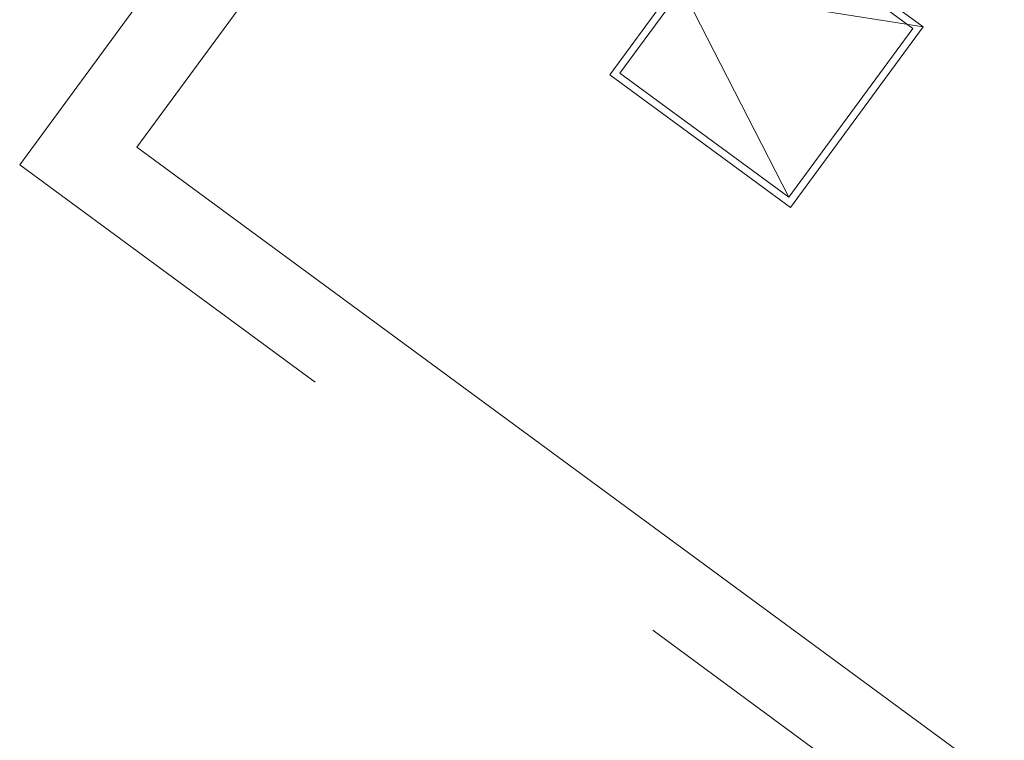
# Model space of a CAD drawing. Header units: metres. Extents: x 135583 to 135939, y 457896 to 458258.
# Tile 139 of 256: x 135758.42 to 135763.12, y 457910.78 to 457914.22. Entities that reach past the tile are written whole.
import ezdxf

# ---------------------------------------------------------------- set-up
doc = ezdxf.new("R2010")
doc.units = ezdxf.units.M
doc.linetypes.add('Hidden', pattern=[4, 2, -2])
doc.layers.add('NIEUWE INSTALLATIE', color=250, linetype='Continuous', lineweight=0)

msp = doc.modelspace()

# ---------------------------------------------------------------- linework, layer by layer
at = {"layer": 'NIEUWE INSTALLATIE'}
for p, q in [((135767.4175, 457925.0987), (135758.9806, 457913.6148)), ((135767.4175, 457925.0987), (135758.9806, 457913.6148)), ((135761.8718, 457914.8225), (135761.2383, 457913.9602)), ((135762.7341, 457914.1889), (135761.8718, 457914.8225)), ((135761.5832, 457914.3706), (135762.0931, 457913.3756)), ((135762.7341, 457914.1889), (135761.5832, 457914.3706)), ((135762.1006, 457913.3266), (135762.7341, 457914.1889)), ((135761.2383, 457913.9602), (135762.1006, 457913.3266)), ((135758.9806, 457913.6148), (135766.4753, 457908.1086)), ((135758.9806, 457913.6148), (135766.4753, 457908.1086))]:
    msp.add_line(p, q, dxfattribs=at)
at = {"layer": 'NIEUWE INSTALLATIE', "linetype": 'Hidden'}
for p, q in [((135758.4213, 457913.5296), (135765.8222, 457923.6032)), ((135761.8793, 457914.7735), (135761.2872, 457913.9676)), ((135762.6851, 457914.1815), (135761.8793, 457914.7735)), ((135762.6851, 457914.1815), (135762.0931, 457913.3756)), ((135762.0931, 457913.3756), (135761.2872, 457913.9676)), ((135779.1729, 457898.2838), (135758.4213, 457913.5296))]:
    msp.add_line(p, q, dxfattribs=at)

doc.saveas('drawing.dxf')
